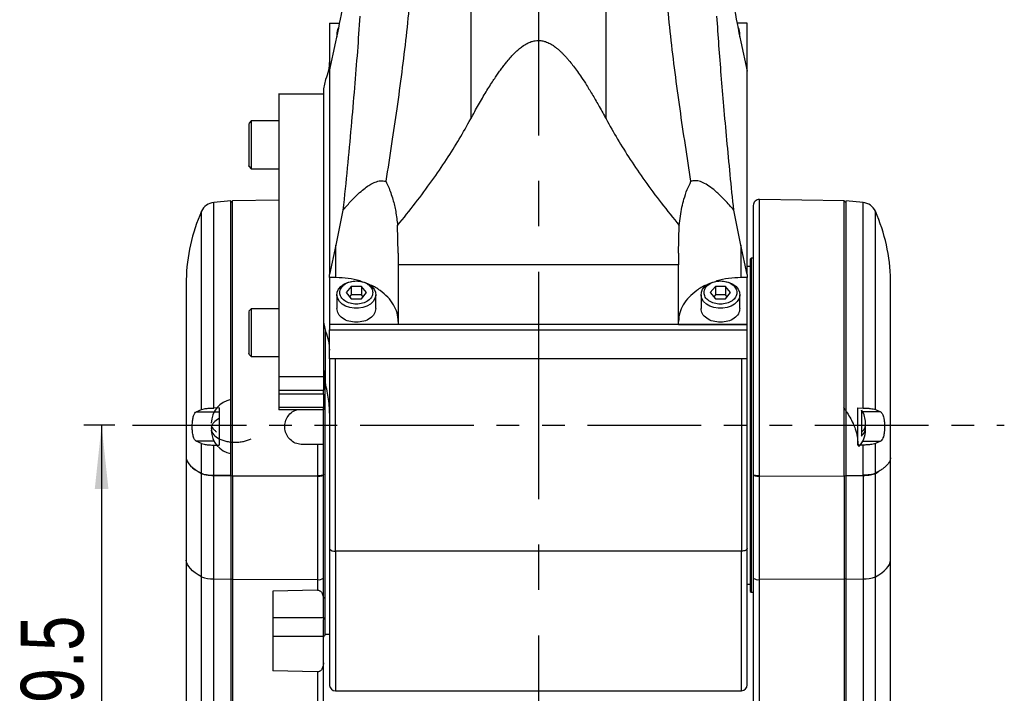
# Model space of a CAD drawing. Extents: x 0 to 841, y 0 to 594.
# Tile 91 of 142: x 621 to 676, y 212 to 249. Entities that reach past the tile are written whole.
import ezdxf

# ---------------------------------------------------------------- set-up
doc = ezdxf.new("R2010")
doc.units = 0
doc.linetypes.add('CENTERX2', pattern=[20.32, 12.7, -2.54, 2.54, -2.54])
doc.linetypes.add('PHANTOM', pattern=[12.7, 6.35, -1.27, 1.27, -1.27, 1.27, -1.27])
doc.layers.get('0').update_dxf_attribs({"linetype": 'CONTINUOUS'})
doc.styles.add('SLDTEXTSTYLE0', font='TXT', dxfattribs={"width": 0.75})
doc.dimstyles.new('SLDDIMSTYLE6', dxfattribs={"dimtxt": 3.5, "dimasz": 3.556, "dimexe": 0, "dimexo": 0.0625, "dimgap": 0.875, "dimtad": 1, "dimdec": 1, "dimlfac": 6, "dimrnd": 1e-09, "dimzin": 12, "dimtxsty": 'SLDTEXTSTYLE0', "dimsah": 1, "dimcen": 0.09, "dimazin": 3, "dimtfac": 1, "dimtofl": 0, "dimtmove": 0, "dimatfit": 3, "dimtolj": 1, "dimtzin": 12})

# ---------------------------------------------------------------- blocks, each defined once
blk = doc.blocks.new('_D_74')
at = {"color": 7, "linetype": 'CONTINUOUS'}
for p, q in [((625.859, 226.487), (624.126, 226.487)), ((625.126, 226.487), (625.126, 203.237)), ((634.1, 203.237), (624.126, 203.237))]:
    blk.add_line(p, q, dxfattribs=at)
for points in [[(625.126, 226.487), (624.745, 222.931), (625.507, 222.931)], [(625.126, 203.237), (625.507, 206.793), (624.745, 206.793)]]:
    blk.add_solid(points, dxfattribs=at)
at = {"color": 7, "linetype": 'CONTINUOUS', "insert": (620.614, 207.06, 0.017), "char_height": 3.5, "attachment_point": 1, "rotation": 90, "style": 'SLDTEXTSTYLE0'}
blk.add_mtext('139.5', dxfattribs=at)

msp = doc.modelspace()

# ---------------------------------------------------------------- linework, layer by layer
at = {"color": 7, "linetype": 'CENTERX2'}
msp.add_line((649.5163, 397.6275), (649.5163, 127.7372), dxfattribs=at)
at = {"color": 7, "linetype": 'CONTINUOUS'}
for p, q in [((645.737, 260.9839), (645.737, 243.6106)), ((653.2956, 243.6106), (653.2956, 260.9839)), ((637.8497, 248.9609), (638.4177, 248.9609)), ((637.8497, 248.9609), (637.8497, 246.2802)), ((661.183, 248.9609), (660.6149, 248.9609)), ((661.183, 246.2802), (661.183, 248.9609)), ((638.2663, 248.401), (638.2663, 248.1895)), ((660.7663, 248.1895), (660.7663, 248.401)), ((637.8497, 246.2802), (638.2142, 247.9237)), ((660.8185, 247.9237), (661.183, 246.2802)), ((637.6278, 245.8067), (637.5163, 245.2874)), ((637.8497, 246.2802), (637.8497, 234.9082)), ((661.183, 234.9082), (661.183, 246.2802)), ((637.5163, 245.2874), (637.5163, 244.3851)), ((637.5163, 244.9865), (635.0101, 244.9865)), ((633.483, 243.4947), (633.3493, 243.361)), ((635.017, 243.4947), (633.483, 243.4947)), ((633.483, 243.4947), (633.483, 241.3966)), ((633.483, 241.3966), (633.483, 240.828)), ((633.3493, 240.9617), (633.483, 240.828)), ((633.483, 240.828), (635.0163, 240.828)), ((632.3497, 239.0227), (631.3905, 238.9387)), ((632.433, 239.0241), (632.3497, 238.9408)), ((632.3497, 223.6665), (632.3497, 239.0227)), ((635.0163, 239.0692), (632.433, 239.0241)), ((632.433, 223.6662), (632.433, 239.0241)), ((666.5997, 239.0241), (661.8555, 239.1069)), ((666.6834, 238.9404), (666.5997, 239.0241)), ((666.5997, 223.6662), (666.5997, 239.0241)), ((667.6422, 238.9387), (666.6826, 239.0227)), ((638.604, 238.5044), (638.2142, 236.5518)), ((660.8185, 236.5518), (660.4287, 238.5044)), ((641.6898, 236.1063), (641.6519, 237.6593)), ((657.3428, 236.1063), (657.3808, 237.6593)), ((638.2142, 236.5518), (637.8497, 234.9082)), ((638.2142, 234.7419), (638.2142, 236.5518)), ((661.183, 234.9082), (660.8185, 236.5518)), ((660.8185, 236.5518), (660.8185, 234.7419)), ((641.6898, 236.1063), (641.6898, 235.4555)), ((657.3428, 236.1063), (657.3428, 235.4555)), ((657.3428, 235.4555), (641.6898, 235.4555)), ((641.6898, 235.4555), (641.6898, 232.1293)), ((657.3428, 232.1293), (657.3428, 235.4555)), ((661.3497, 235.3615), (661.183, 235.3615)), ((661.3997, 235.8198), (661.3497, 235.7698)), ((661.3497, 235.7698), (661.3497, 221.1618)), ((661.5165, 235.8198), (661.3997, 235.8198)), ((661.3997, 235.8198), (661.3997, 221.1331)), ((637.8497, 234.7419), (637.8497, 234.9082)), ((661.183, 234.9082), (661.183, 234.7419)), ((629.8497, 234.6109), (629.8497, 224.6589)), ((638.2142, 234.7419), (637.8497, 234.7419)), ((637.8497, 234.7419), (637.8497, 232.1293)), ((639.0658, 234.253), (638.7819, 233.9053)), ((639.6335, 234.253), (639.0658, 234.253)), ((639.0658, 234.253), (639.0658, 233.7816)), ((639.9174, 233.9053), (639.6335, 234.253)), ((639.6335, 234.253), (639.6335, 233.7816)), ((659.3991, 234.253), (659.1153, 233.9053)), ((659.9669, 234.253), (659.3991, 234.253)), ((659.3991, 234.253), (659.3991, 233.7816)), ((660.2507, 233.9053), (659.9669, 234.253)), ((659.9669, 234.253), (659.9669, 233.7816)), ((661.183, 234.7419), (660.8185, 234.7419)), ((661.183, 232.1293), (661.183, 234.7419)), ((638.2663, 233.7875), (638.2663, 233.0098)), ((638.7819, 233.9053), (639.0658, 233.5576)), ((639.0658, 233.7816), (638.9744, 233.6696)), ((639.6335, 233.7816), (639.0658, 233.7816)), ((639.6335, 233.5576), (639.9174, 233.9053)), ((639.7249, 233.6696), (639.6335, 233.7816)), ((640.433, 233.0098), (640.433, 233.7875)), ((658.5997, 233.7875), (658.5997, 233.0098)), ((659.1153, 233.9053), (659.3991, 233.5576)), ((659.3991, 233.7816), (659.3077, 233.6696)), ((659.9669, 233.7816), (659.3991, 233.7816)), ((659.9669, 233.5576), (660.2507, 233.9053)), ((660.0583, 233.6696), (659.9669, 233.7816)), ((660.7663, 233.0098), (660.7663, 233.7875)), ((639.0658, 233.5576), (639.6335, 233.5576)), ((659.3991, 233.5576), (659.9669, 233.5576)), ((633.483, 233.0018), (633.3493, 232.8681)), ((635.0171, 233.0018), (633.483, 233.0018)), ((633.483, 233.0018), (633.483, 230.9037)), ((637.5163, 232.2427), (637.6278, 231.7234)), ((637.8497, 232.1293), (637.8497, 232.1174)), ((641.6898, 232.1293), (637.8497, 232.1293)), ((661.183, 232.1174), (637.8497, 232.1174)), ((637.8497, 232.1174), (637.8497, 231.8309)), ((657.3428, 232.1293), (661.183, 232.1293)), ((661.183, 232.1174), (661.183, 232.1293)), ((661.183, 231.8309), (661.183, 232.1174)), ((637.6278, 228.7463), (637.6278, 231.7234)), ((637.8497, 231.8309), (661.183, 231.8309)), ((637.8497, 230.206), (637.8497, 231.8309)), ((661.183, 230.206), (661.183, 231.8309)), ((633.3493, 230.4688), (633.483, 230.3351)), ((633.483, 230.9037), (633.483, 230.3351)), ((633.483, 230.3351), (635.0171, 230.3351)), ((661.183, 230.206), (637.8497, 230.206)), ((637.8497, 230.206), (637.8497, 220.5589)), ((661.183, 219.61), (661.183, 230.206)), ((637.5163, 229.62), (637.6278, 228.7463)), ((637.5163, 229.2033), (635.0163, 229.2033)), ((635.0163, 229.2033), (635.0163, 228.4426)), ((637.5163, 229.2033), (637.5163, 228.4426)), ((635.0172, 228.4426), (637.5163, 228.4426)), ((635.018, 228.4426), (635.018, 228.2273)), ((637.5163, 228.2273), (635.018, 228.2273)), ((635.018, 228.2273), (635.018, 227.4914)), ((637.5163, 228.2273), (637.5163, 228.4426)), ((637.5163, 228.2273), (637.5163, 227.4914)), ((630.4066, 227.2376), (630.7009, 227.3678)), ((630.4066, 227.2376), (631.683, 227.2376)), ((631.683, 227.4583), (631.3905, 227.4539)), ((631.683, 227.4583), (631.683, 225.3776)), ((637.5163, 227.4914), (635.018, 227.4914)), ((635.018, 227.4914), (635.018, 227.345)), ((637.5163, 227.345), (635.018, 227.345)), ((637.5163, 227.4914), (637.5163, 227.345)), ((637.5163, 227.4115), (637.5163, 227.4623)), ((637.5163, 225.4115), (637.5163, 227.3451)), ((667.3497, 227.4583), (667.6422, 227.4539)), ((668.3317, 227.3678), (668.6261, 227.2376)), ((667.7812, 226.2181), (667.7812, 226.6158)), ((667.7812, 226.2181), (667.7812, 226.303)), ((630.7009, 225.468), (630.4101, 225.5963)), ((630.7009, 223.7963), (630.7009, 225.468)), ((668.6225, 225.5963), (668.3317, 225.468)), ((668.3317, 223.7963), (668.3317, 225.468)), ((631.3905, 225.382), (631.683, 225.3776)), ((631.3905, 223.6854), (631.3905, 225.382)), ((637.1772, 225.4115), (636.3497, 225.4115)), ((637.1772, 225.4115), (637.1772, 223.6475)), ((637.183, 225.4115), (637.1772, 225.4115)), ((667.6422, 225.382), (667.3497, 225.3776)), ((667.6422, 223.6854), (667.6422, 225.382)), ((629.8497, 224.6589), (629.8497, 218.9528)), ((669.183, 218.9528), (669.183, 224.6589)), ((668.3317, 223.7963), (668.4818, 223.8887)), ((632.3497, 223.6763), (631.3905, 223.6952)), ((631.3905, 223.6854), (632.3497, 223.6665)), ((632.3497, 223.6849), (632.433, 223.6662)), ((632.3497, 223.6665), (632.3497, 217.8855)), ((632.433, 223.676), (637.1772, 223.6574)), ((632.433, 223.6662), (637.1772, 223.6475)), ((632.433, 223.6662), (632.433, 217.8852)), ((637.183, 223.6573), (637.1772, 223.6574)), ((637.1772, 223.6574), (637.1772, 217.8652)), ((637.1772, 223.6475), (637.183, 223.6475)), ((637.5163, 217.9458), (637.5163, 223.7225)), ((661.5163, 223.7225), (661.5163, 217.9458)), ((661.8555, 223.6574), (661.8497, 223.6573)), ((661.8497, 223.6475), (661.8555, 223.6475)), ((661.8555, 223.6475), (666.5997, 223.6662)), ((666.5997, 223.6662), (666.683, 223.6849)), ((666.5997, 223.6662), (666.5997, 217.8852)), ((666.683, 223.6763), (667.6422, 223.6952)), ((666.683, 223.6665), (667.6422, 223.6854)), ((666.683, 223.6665), (666.683, 217.8855)), ((661.3497, 221.1618), (661.3497, 217.2032)), ((661.3997, 221.1331), (661.3997, 217.1532)), ((637.8497, 220.5589), (637.8518, 219.5921)), ((637.8518, 219.5921), (637.8518, 211.9487)), ((660.8497, 219.4519), (638.183, 219.4519)), ((661.183, 218.1697), (661.183, 219.61)), ((630.7009, 210.1518), (630.7009, 218.0252)), ((631.3905, 210.3124), (631.3905, 217.9058)), ((631.3905, 217.9058), (632.3497, 217.8855)), ((632.3497, 217.9054), (632.433, 217.8852)), ((632.3497, 217.8855), (632.3497, 210.3397)), ((632.433, 217.8852), (637.1772, 217.8652)), ((632.433, 217.8852), (632.433, 210.3402)), ((637.1772, 217.8652), (637.1772, 217.2751)), ((637.5163, 216.8062), (637.5163, 217.9458)), ((666.5997, 217.8852), (661.8555, 217.8652)), ((661.8555, 210.3671), (661.8555, 217.8652)), ((666.683, 217.9054), (666.5997, 217.8852)), ((666.5997, 217.8852), (666.5997, 210.3402)), ((666.683, 217.8855), (667.6422, 217.9058)), ((667.6422, 217.9058), (667.6422, 210.3124)), ((668.3317, 210.1518), (668.3317, 218.0252)), ((637.1772, 217.2751), (634.683, 217.2089)), ((634.683, 217.2089), (634.683, 212.773)), ((637.183, 217.2752), (637.1772, 217.2751)), ((661.183, 217.6115), (661.3497, 217.6115)), ((661.3497, 217.2032), (661.3997, 217.1532)), ((637.5163, 215.7475), (637.5163, 216.8062)), ((661.3997, 217.1532), (661.5165, 217.1532)), ((634.683, 215.7475), (637.5163, 215.7475)), ((637.5163, 215.7475), (637.5163, 215.6273)), ((637.5163, 214.6921), (634.683, 214.6921)), ((637.5163, 213.2187), (637.5163, 214.6921)), ((637.5997, 214.8198), (637.8518, 214.8198)), ((637.1772, 212.7036), (634.683, 212.773)), ((637.1772, 212.7036), (637.1772, 210.3671)), ((637.183, 212.7035), (637.1772, 212.7036)), ((638.183, 211.6532), (660.8497, 211.6532))]:
    msp.add_line(p, q, dxfattribs=at)
at = {"color": 8, "linetype": 'CONTINUOUS'}
for p, q in [((631.3905, 227.4539), (631.3905, 238.9387)), ((661.8555, 223.6475), (661.8555, 239.1069)), ((667.6422, 227.4539), (667.6422, 238.9387)), ((630.7009, 227.3678), (630.7009, 238.4454)), ((668.3317, 227.3678), (668.3317, 238.4454)), ((638.183, 219.4519), (638.183, 230.206)), ((660.8497, 230.206), (660.8497, 219.4519)), ((668.6261, 227.2376), (667.6273, 227.2376)), ((631.4053, 225.5963), (630.4101, 225.5963)), ((667.6273, 225.5963), (668.6225, 225.5963)), ((630.7009, 218.0252), (630.7009, 223.7963)), ((668.3317, 218.0252), (668.3317, 223.7963)), ((631.3905, 217.9058), (631.3905, 223.6854)), ((661.8555, 217.8652), (661.8555, 223.6475)), ((667.6422, 223.6854), (667.6422, 217.9058)), ((638.183, 219.4519), (638.183, 211.6532)), ((660.8497, 211.6532), (660.8497, 219.4519))]:
    msp.add_line(p, q, dxfattribs=at)
at = {"color": 7, "linetype": 'PHANTOM'}
msp.add_line((626.8588, 226.4865), (675.5327, 226.4865), dxfattribs=at)
at = {"color": 7, "linetype": 'CONTINUOUS'}
for points in [[(639.3497, 234.5535), (639.5995, 234.5328), (639.8359, 234.472), (640.046, 234.3743), (640.2186, 234.2449), (640.3444, 234.0909), (640.4165, 233.9205), (640.4312, 233.7429), (640.3875, 233.5678), (640.2879, 233.4044), (640.1377, 233.2618), (639.945, 233.1475), (639.7202, 233.0676), (639.4754, 233.0266), (639.2239, 233.0266), (638.9791, 233.0676), (638.7544, 233.1475), (638.5617, 233.2618), (638.4115, 233.4044), (638.3118, 233.5678), (638.2682, 233.7429), (638.2828, 233.9205), (638.3549, 234.0909), (638.4807, 234.2449), (638.6533, 234.3743), (638.8635, 234.472), (639.0998, 234.5328), (639.3497, 234.5535)], [(659.683, 234.5535), (659.9328, 234.5328), (660.1692, 234.472), (660.3793, 234.3743), (660.552, 234.2449), (660.6777, 234.0909), (660.7499, 233.9205), (660.7645, 233.7429), (660.7208, 233.5678), (660.6212, 233.4044), (660.471, 233.2618), (660.2783, 233.1475), (660.0535, 233.0676), (659.8088, 233.0266), (659.5572, 233.0266), (659.3125, 233.0676), (659.0877, 233.1475), (658.895, 233.2618), (658.7448, 233.4044), (658.6452, 233.5678), (658.6015, 233.7429), (658.6161, 233.9205), (658.6883, 234.0909), (658.814, 234.2449), (658.9866, 234.3743), (659.1968, 234.472), (659.4332, 234.5328), (659.683, 234.5535)], [(629.8497, 224.6589), (629.8721, 224.5479), (629.919, 224.4372), (629.99, 224.3272), (630.0852, 224.2181), (630.2041, 224.1102), (630.3467, 224.0038), (630.5124, 223.8991), (630.7009, 223.7963)], [(661.183, 219.61), (661.1766, 219.5792), (661.1576, 219.5495), (661.1268, 219.5222), (661.0854, 219.4982), (661.0349, 219.4786), (660.9772, 219.464), (660.9147, 219.455), (660.8497, 219.4519)], [(630.7009, 218.0252), (630.5124, 218.1357), (630.3467, 218.2483), (630.2041, 218.3628), (630.0852, 218.4788), (629.99, 218.5961), (629.919, 218.7144), (629.8721, 218.8334), (629.8497, 218.9528)], [(668.3317, 218.0252), (668.5203, 218.1357), (668.686, 218.2483), (668.8285, 218.3628), (668.9475, 218.4788), (669.0426, 218.5961), (669.1137, 218.7144), (669.1605, 218.8334), (669.183, 218.9528)]]:
    msp.add_lwpolyline(points, dxfattribs=at)
for centre, radius, start, end in [((638.8293, 248.4012), 0.5628, 148.57504, 187.80907), ((660.1907, 248.3992), 0.5749, 350.70229, 33.0485), ((631.4631, 238.1086), 0.8333, 95, 156.15737), ((661.8497, 238.7736), 0.3333, 89, 180), ((667.5695, 238.1086), 0.8333, 23.84263, 85), ((639.8475, 234.4032), 10, 156.15737, 178.80957), ((659.1852, 234.4032), 10, 1.13419, 23.84263), ((632.5848, 226.6157), 1.3333, 100.38818, 180), ((666.4479, 226.6157), 1.3333, 0, 32.44012), ((632.5848, 226.2181), 1.3333, 180, 259.64526), ((666.4479, 226.2181), 1.3333, 316.46613, 360), ((638.1282, 219.7837), 0.3363, 214.7457, 279.38384), ((631.3386, 219.658), 1.7529, 248.66666, 271.69586), ((637.2583, 218.2777), 0.4204, 258.87862, 307.86737), ((661.7744, 218.2777), 0.4204, 232.13263, 281.12138), ((667.694, 219.658), 1.7529, 268.30414, 291.33334), ((637.5997, 214.6382), 0.0833, 89.99126, 180), ((638.183, 211.9865), 0.3333, 186.51908, 270), ((660.8497, 211.9865), 0.3333, 270, 0)]:
    msp.add_arc(centre, radius, start, end, dxfattribs=at)
for centre, major_axis, start_param, end_param in [((639.8475, 224.7156), (10, 0), 3.1623696, 3.557725), ((631.4631, 223.882), (0.8333, 0), 3.557725, 4.6251225)]:
    msp.add_ellipse(centre, major_axis=major_axis, ratio=0.2249853, start_param=start_param, end_param=end_param, dxfattribs=at)
for points, knots in [([(642.6014, 254.1269), (642.5683, 253.4915), (642.5021, 252.2194), (642.3389, 250.2481), (642.1347, 248.2509), (641.8907, 246.2299), (641.6185, 244.2242), (641.3196, 242.1906), (641.1061, 240.8251), (640.9961, 240.122)], [0, 0, 0, 0, 0.1471656, 0.2946279, 0.4397863, 0.582402, 0.7249932, 0.8584115, 1, 1, 1, 1]), ([(658.0365, 240.122), (657.9305, 240.7994), (657.7174, 242.162), (657.419, 244.1889), (657.143, 246.2215), (656.8985, 248.2459), (656.6936, 250.2501), (656.5305, 252.2198), (656.4643, 253.4916), (656.4313, 254.1269)], [0, 0, 0, 0, 0.1364062, 0.2743819, 0.416078, 0.5605684, 0.7054446, 0.8528588, 1, 1, 1, 1]), ([(638.2142, 247.9237), (638.3512, 248.5975), (638.6279, 249.9575), (638.8513, 251.3471), (638.964, 252.0482)], [0, 0, 0, 0, 0.4954112, 1, 1, 1, 1]), ([(660.0687, 252.0482), (660.1814, 251.3471), (660.4048, 249.9575), (660.6814, 248.5975), (660.8185, 247.9237)], [0, 0, 0, 0, 0.5045888, 1, 1, 1, 1]), ([(639.5471, 249.3502), (639.5017, 248.6962), (639.4098, 247.3739), (639.2458, 245.3138), (639.058, 243.1456), (638.8445, 240.8631), (638.6849, 239.2979), (638.604, 238.5044)], [0, 0, 0, 0, 0.1852745, 0.3745995, 0.5739226, 0.7839733, 1, 1, 1, 1]), ([(660.4287, 238.5044), (660.3606, 239.1696), (660.2261, 240.4846), (660.0414, 242.4248), (659.8754, 244.2751), (659.7287, 246.0371), (659.5984, 247.7156), (659.5229, 248.8085), (659.4855, 249.3502)], [0, 0, 0, 0, 0.1810568, 0.3579037, 0.5308638, 0.6901566, 0.8464222, 1, 1, 1, 1]), ([(645.737, 243.6106), (645.8105, 243.7466), (645.9544, 244.0129), (646.1714, 244.4002), (646.3833, 244.7677), (646.5905, 245.1151), (646.7929, 245.4427), (646.9805, 245.7351), (647.1533, 245.9941), (647.3113, 246.2219), (647.4654, 246.4351), (647.6158, 246.6338), (647.7873, 246.8494), (647.9801, 247.075), (648.196, 247.3024), (648.4048, 247.4967), (648.6306, 247.6765), (648.8642, 247.8253), (649.1063, 247.9293), (649.3178, 247.9847), (649.453, 247.9914), (649.5163, 247.9946)], [0, 0, 0, 0, 0.07947289, 0.15552266, 0.22815805, 0.29738891, 0.3632279, 0.42568945, 0.47537742, 0.52255748, 0.56724553, 0.60945602, 0.64920893, 0.70682806, 0.75905232, 0.80604905, 0.84804354, 0.90018647, 0.93853346, 0.97123343, 1, 1, 1, 1]), ([(649.5163, 247.9946), (649.5806, 247.9913), (649.7166, 247.9842), (649.8907, 247.9385), (650.0404, 247.881), (650.1652, 247.8201), (650.2921, 247.7459), (650.4152, 247.6624), (650.535, 247.571), (650.6519, 247.4726), (650.7711, 247.3633), (650.8926, 247.2431), (651.0164, 247.112), (651.1425, 246.97), (651.2991, 246.7834), (651.4863, 246.5448), (651.7044, 246.2474), (651.9483, 245.8941), (652.2366, 245.451), (652.569, 244.9073), (652.9317, 244.2806), (653.1712, 243.8396), (653.2956, 243.6106)], [0, 0, 0, 0, 0.0292047, 0.0617911, 0.082191, 0.1039774, 0.12732, 0.1523563, 0.1757717, 0.2007808, 0.2274353, 0.2557806, 0.285849, 0.3176729, 0.3512765, 0.4088385, 0.4714171, 0.5390633, 0.6280929, 0.7420974, 0.8660483, 1, 1, 1, 1]), ([(637.8497, 246.8401), (637.8403, 246.6649), (637.8215, 246.3145), (637.6924, 245.976), (637.6278, 245.8067)], [0, 0, 0, 0, 0.4999993, 1, 1, 1, 1]), ([(635.0163, 244.9793), (635.0163, 244.9709), (635.0163, 244.953), (635.0163, 244.7439), (635.0163, 244.3943), (635.0163, 243.8974), (635.0163, 243.2618), (635.0163, 242.4916), (635.0163, 241.593), (635.0163, 240.5733), (635.0163, 239.4407), (635.0163, 238.2042), (635.0163, 236.8737), (635.0163, 235.46), (635.0163, 233.9744), (635.0163, 232.4283), (635.0163, 230.8362), (635.0163, 229.7476), (635.0163, 229.2033)], [0, 0, 0, 0, 0.0560672, 0.1189959, 0.1819249, 0.2448537, 0.3077826, 0.3707114, 0.4336403, 0.4965691, 0.559498, 0.6224269, 0.6853557, 0.7482846, 0.8112134, 0.8741422, 0.9370712, 1, 1, 1, 1]), ([(637.5163, 244.3851), (637.5163, 244.217), (637.5163, 243.8809), (637.5163, 243.1666), (637.5163, 242.3068), (637.5163, 241.2939), (637.5163, 240.1419), (637.5163, 238.8604), (637.5163, 237.4618), (637.5163, 235.9594), (637.5163, 234.3675), (637.5163, 232.7006), (637.5163, 230.9766), (637.5163, 229.7944), (637.5163, 229.2033)], [0, 0, 0, 0, 0.0833334, 0.1666667, 0.2500001, 0.3333334, 0.4166667, 0.5, 0.5833334, 0.6666666, 0.7499999, 0.8333332, 0.9166667, 1, 1, 1, 1]), ([(641.6519, 237.6593), (641.9896, 238.0756), (642.6549, 238.8957), (643.5652, 240.1259), (644.3793, 241.3165), (645.1043, 242.4683), (645.5279, 243.233), (645.737, 243.6106)], [0, 0, 0, 0, 0.218622, 0.430722, 0.6300083, 0.8173118, 1, 1, 1, 1]), ([(653.2956, 243.6106), (653.5048, 243.233), (653.9285, 242.4681), (654.6536, 241.3162), (655.4677, 240.1256), (656.3779, 238.8955), (657.0431, 238.0755), (657.3808, 237.6593)], [0, 0, 0, 0, 0.1827163, 0.3700607, 0.5693471, 0.7814078, 1, 1, 1, 1]), ([(633.3497, 243.3386), (633.3497, 243.3419), (633.3497, 243.3513), (633.3497, 243.1646), (633.3497, 242.824), (633.3497, 242.3761), (633.3497, 241.8902), (633.3497, 241.6121), (633.3497, 241.4731)], [0, 0, 0, 0, 0.1000778, 0.2800625, 0.4600462, 0.6400298, 0.8200144, 1, 1, 1, 1]), ([(633.3497, 241.4731), (633.3497, 241.3568), (633.3497, 241.1242), (633.3497, 240.9627), (633.3497, 240.9791), (633.3497, 240.9841)], [0, 0, 0, 0, 0.4091666, 0.8183393, 1, 1, 1, 1]), ([(638.604, 238.5044), (638.7377, 238.6615), (638.9916, 238.9597), (639.356, 239.3326), (639.6796, 239.6243), (639.9653, 239.8425), (640.1985, 239.9863), (640.3889, 240.0763), (640.5416, 240.1278), (640.7426, 240.1716), (640.8933, 240.1421), (640.9961, 240.122)], [0, 0, 0, 0, 0.17745019, 0.33678948, 0.4739817, 0.59160777, 0.69588698, 0.76162274, 0.82265221, 0.87896451, 1, 1, 1, 1]), ([(640.9961, 240.122), (641.0457, 240.0214), (641.1488, 239.8119), (641.2791, 239.4726), (641.4245, 239.0134), (641.5661, 238.4064), (641.6221, 237.9188), (641.6519, 237.6593)], [0, 0, 0, 0, 0.1305643, 0.2718741, 0.4234075, 0.6931526, 1, 1, 1, 1]), ([(657.3808, 237.6593), (657.3995, 237.8344), (657.4358, 238.1739), (657.5261, 238.6623), (657.6496, 239.1569), (657.8088, 239.6457), (657.9638, 239.9698), (658.0365, 240.122)], [0, 0, 0, 0, 0.2070293, 0.401338, 0.5818915, 0.8036471, 1, 1, 1, 1]), ([(660.4287, 238.5044), (660.262, 238.699), (659.9516, 239.0612), (659.5149, 239.4875), (659.1389, 239.7953), (658.8549, 239.9769), (658.6417, 240.077), (658.4896, 240.1287), (658.3551, 240.1554), (658.2372, 240.1607), (658.1344, 240.1516), (658.0685, 240.1317), (658.0365, 240.122)], [0, 0, 0, 0, 0.2209041, 0.4111743, 0.5644327, 0.6965938, 0.762315, 0.8230125, 0.878901, 0.9217377, 0.9620277, 1, 1, 1, 1]), ([(661.5163, 238.7552), (661.5163, 238.7559), (661.5163, 238.7579), (661.5163, 238.5773), (661.5163, 238.2373), (661.5163, 237.7358), (661.5163, 237.0879), (661.5163, 236.2995), (661.5163, 235.3818), (661.5163, 234.347), (661.5163, 233.2084), (661.5163, 231.9811), (661.5163, 230.6814), (661.5163, 229.3264), (661.5163, 227.9338), (661.5163, 226.5228), (661.5163, 225.1087), (661.5163, 224.1845), (661.5163, 223.7225)], [0, 0, 0, 0, 0.0412665, 0.1051626, 0.1691135, 0.2330132, 0.2969093, 0.3608603, 0.42476, 0.488656, 0.552607, 0.6165067, 0.6804027, 0.7443537, 0.8082534, 0.8721493, 0.9360995, 1, 1, 1, 1]), ([(666.683, 239.0037), (666.683, 239.0045), (666.683, 239.0066), (666.683, 238.8222), (666.683, 238.4754), (666.683, 237.9638), (666.683, 237.3026), (666.683, 236.4983), (666.683, 235.5621), (666.683, 234.5062), (666.683, 233.3445), (666.683, 232.0924), (666.683, 230.7664), (666.683, 229.3839), (666.683, 227.9631), (666.683, 226.5235), (666.683, 225.0807), (666.683, 224.1379), (666.683, 223.6665)], [0, 0, 0, 0, 0.0412665, 0.1051821, 0.1690976, 0.2330132, 0.2969288, 0.3608443, 0.4247599, 0.4886755, 0.5525911, 0.6165065, 0.680422, 0.7443378, 0.8082532, 0.8721688, 0.9360844, 1, 1, 1, 1]), ([(639.6691, 234.5076), (639.6278, 234.5238), (639.3876, 234.6177), (638.8936, 234.7104), (638.4406, 234.7314), (638.2142, 234.7419)], [0, 0, 0, 0, 0.0941132, 0.5470568, 1, 1, 1, 1]), ([(639.3497, 233.2571), (639.2297, 233.2669), (638.9897, 233.2864), (638.6846, 233.4362), (638.4807, 233.6505), (638.4091, 233.9053), (638.4807, 234.1601), (638.6846, 234.3744), (638.9897, 234.5243), (639.2297, 234.5437), (639.3497, 234.5535)], [0, 0, 0, 0, 0.1249999, 0.2499999, 0.3749997, 0.4999998, 0.6249999, 0.7499998, 0.8750001, 1, 1, 1, 1]), ([(639.3497, 234.5535), (639.4696, 234.5437), (639.7096, 234.5243), (640.0147, 234.3744), (640.2186, 234.1601), (640.2902, 233.9053), (640.2186, 233.6505), (640.0147, 233.4362), (639.7096, 233.2864), (639.4696, 233.2669), (639.3497, 233.2571)], [0, 0, 0, 0, 0.1250001, 0.2500003, 0.3750001, 0.5000002, 0.6250003, 0.7500001, 0.8749999, 1, 1, 1, 1]), ([(641.6898, 232.2842), (641.6769, 232.4451), (641.6511, 232.7669), (641.4441, 233.2305), (641.124, 233.6596), (640.6842, 234.0291), (640.2995, 234.274), (640.0478, 234.3653), (639.9984, 234.3832)], [0, 0, 0, 0, 0.1906849, 0.3813695, 0.5720544, 0.7627388, 0.9534238, 1, 1, 1, 1]), ([(658.9788, 234.3622), (658.9481, 234.3509), (658.7159, 234.2656), (658.349, 234.0284), (657.9085, 233.6597), (657.5886, 233.2304), (657.3816, 232.7669), (657.3557, 232.4451), (657.3428, 232.2842)], [0, 0, 0, 0, 0.0294784, 0.2235829, 0.4176869, 0.6117913, 0.8058955, 1, 1, 1, 1]), ([(659.683, 233.2571), (659.563, 233.2669), (659.3231, 233.2864), (659.0179, 233.4362), (658.8141, 233.6505), (658.7425, 233.9053), (658.8141, 234.1601), (659.0179, 234.3744), (659.3231, 234.5243), (659.563, 234.5437), (659.683, 234.5535)], [0, 0, 0, 0, 0.1250001, 0.2499999, 0.3749997, 0.4999998, 0.6249999, 0.7499997, 0.8749999, 1, 1, 1, 1]), ([(660.8185, 234.7419), (660.5922, 234.7312), (660.1395, 234.7098), (659.6636, 234.623), (659.4403, 234.5368), (659.4164, 234.5276)], [0, 0, 0, 0, 0.471717, 0.9434343, 1, 1, 1, 1]), ([(659.683, 234.5535), (659.803, 234.5437), (660.0429, 234.5243), (660.3481, 234.3744), (660.5519, 234.1601), (660.6235, 233.9053), (660.5519, 233.6505), (660.3481, 233.4362), (660.0429, 233.2864), (659.803, 233.2669), (659.683, 233.2571)], [0, 0, 0, 0, 0.1249999, 0.2500002, 0.3750001, 0.5000002, 0.6250003, 0.7500001, 0.8750001, 1, 1, 1, 1]), ([(669.183, 224.6589), (669.183, 224.939), (669.183, 225.508), (669.183, 226.3914), (669.183, 227.3066), (669.183, 228.2405), (669.183, 229.1744), (669.183, 230.0845), (669.183, 230.9509), (669.183, 231.7541), (669.183, 232.4731), (669.183, 233.0957), (669.183, 233.6134), (669.183, 234.0197), (669.183, 234.318), (669.183, 234.5086), (669.183, 234.6038), (669.183, 234.602), (669.183, 234.6014)], [0, 0, 0, 0, 0.0586371, 0.1191173, 0.1813622, 0.2466024, 0.3129819, 0.3803815, 0.4488893, 0.517447, 0.585924, 0.653214, 0.7194595, 0.784542, 0.8465741, 0.9068355, 0.9652374, 1, 1, 1, 1]), ([(633.3497, 232.8457), (633.3497, 232.849), (633.3497, 232.8584), (633.3497, 232.6717), (633.3497, 232.3311), (633.3497, 231.8832), (633.3497, 231.3973), (633.3497, 231.1192), (633.3497, 230.9802)], [0, 0, 0, 0, 0.1000782, 0.2800632, 0.4600482, 0.6400325, 0.8200173, 1, 1, 1, 1]), ([(639.3497, 232.2438), (639.2077, 232.2553), (638.9238, 232.2783), (638.5657, 232.4555), (638.3152, 232.7087), (638.2826, 232.9094), (638.2663, 233.0098)], [0, 0, 0, 0, 0.2499999, 0.5, 0.7499997, 1, 1, 1, 1]), ([(640.433, 233.0098), (640.4167, 232.9094), (640.3841, 232.7087), (640.1336, 232.4555), (639.7755, 232.2783), (639.4916, 232.2553), (639.3497, 232.2438)], [0, 0, 0, 0, 0.2500003, 0.4999997, 0.7499998, 1, 1, 1, 1]), ([(659.683, 232.2438), (659.541, 232.2553), (659.2571, 232.2783), (658.899, 232.4555), (658.6485, 232.7087), (658.6159, 232.9094), (658.5997, 233.0098)], [0, 0, 0, 0, 0.2500002, 0.5000003, 0.7499997, 1, 1, 1, 1]), ([(660.7663, 233.0098), (660.75, 232.9094), (660.7175, 232.7087), (660.467, 232.4555), (660.1089, 232.2783), (659.825, 232.2553), (659.683, 232.2438)], [0, 0, 0, 0, 0.2500003, 0.5, 0.7500001, 1, 1, 1, 1]), ([(637.6278, 231.7234), (637.6924, 231.5541), (637.8215, 231.2155), (637.8403, 230.8651), (637.8497, 230.6899)], [0, 0, 0, 0, 0.4999999, 1, 1, 1, 1]), ([(633.3497, 230.9802), (633.3497, 230.8639), (633.3497, 230.6313), (633.3497, 230.4698), (633.3497, 230.4862), (633.3497, 230.4912)], [0, 0, 0, 0, 0.4091741, 0.8183446, 1, 1, 1, 1]), ([(637.5997, 228.9669), (637.5997, 228.8215), (637.5997, 228.1791), (637.5997, 226.9991), (637.5997, 225.4589), (637.5997, 223.9323), (637.5997, 222.4526), (637.5997, 221.0334), (637.5997, 220.1701), (637.5997, 219.7384)], [0, 0, 0, 0, 0.0465012, 0.2054163, 0.3643189, 0.5232505, 0.682166, 0.8410683, 1, 1, 1, 1]), ([(637.6278, 228.7463), (637.6928, 228.4424), (637.8259, 227.8206), (637.8416, 227.1793), (637.8497, 226.8515)], [0, 0, 0, 0, 0.48870971, 1, 1, 1, 1]), ([(630.4101, 225.5963), (630.3781, 225.6222), (630.314, 225.674), (630.2426, 225.8674), (630.1983, 226.1178), (630.1827, 226.3967), (630.1934, 226.6708), (630.2292, 226.9156), (630.2893, 227.1079), (630.3532, 227.2049), (630.3952, 227.2307), (630.4066, 227.2376)], [0, 0, 0, 0, 0.1268542, 0.25391088, 0.37580432, 0.49244826, 0.60639337, 0.72006729, 0.83570919, 0.95554862, 1, 1, 1, 1]), ([(630.7009, 227.3678), (630.7472, 227.3821), (630.8398, 227.4107), (631.0722, 227.4403), (631.2676, 227.4516), (631.3755, 227.4536), (631.3905, 227.4539)], [0, 0, 0, 0, 0.3166346, 0.6333133, 0.9488816, 1, 1, 1, 1]), ([(636.3497, 225.4115), (636.2375, 225.4225), (636.0133, 225.4445), (635.7145, 225.616), (635.4868, 225.8689), (635.3559, 226.1855), (635.3372, 226.5266), (635.4319, 226.8565), (635.632, 227.129), (635.8447, 227.3001), (635.9912, 227.3359), (636.0285, 227.3451)], [0, 0, 0, 0, 0.1196755, 0.2393436, 0.3592107, 0.4793276, 0.5993417, 0.7191465, 0.8390075, 0.9590538, 1, 1, 1, 1]), ([(667.3497, 225.3776), (667.3497, 225.7243), (667.3497, 226.4176), (667.3497, 227.1114), (667.3497, 227.4583)], [0, 0, 0, 0, 0.49999673, 1, 1, 1, 1]), ([(667.5667, 227.3235), (667.5667, 227.326), (667.5667, 227.3332), (667.5667, 227.1895), (667.5667, 226.9272), (667.5667, 226.5823), (667.5667, 226.2081), (667.5667, 225.994), (667.5667, 225.8869)], [0, 0, 0, 0, 0.10005703, 0.28004595, 0.46003488, 0.64002439, 0.82001277, 1, 1, 1, 1]), ([(667.6422, 227.4539), (667.7148, 227.4518), (667.8616, 227.4475), (668.0567, 227.4288), (668.2244, 227.4024), (668.2951, 227.3796), (668.3317, 227.3678)], [0, 0, 0, 0, 0.24703983, 0.49930163, 0.74066952, 1, 1, 1, 1]), ([(668.6261, 227.2376), (668.6638, 227.2064), (668.7359, 227.1466), (668.7806, 226.9763), (668.802, 226.8949)], [0, 0, 0, 0, 0.5221716, 1, 1, 1, 1]), ([(631.683, 226.8662), (631.5705, 226.7928), (631.3977, 226.6801), (631.2821, 226.4877), (631.2427, 226.3319), (631.261, 226.1748), (631.3531, 225.9827), (631.5794, 225.7734), (631.9237, 225.6263), (632.2495, 225.5573), (632.5208, 225.5335), (632.7949, 225.5427), (633.1388, 225.5924), (633.3494, 225.6815), (633.4865, 225.7396)], [0, 0, 0, 0, 0.1209494, 0.1857571, 0.2516978, 0.3173905, 0.3814839, 0.5, 0.618516, 0.6826095, 0.748302, 0.8142428, 0.8790503, 1, 1, 1, 1]), ([(668.802, 226.8949), (668.8125, 226.8359), (668.8333, 226.7188), (668.8465, 226.516), (668.846, 226.3098), (668.8308, 226.1093), (668.8009, 225.9259), (668.7566, 225.7728), (668.6971, 225.6517), (668.6483, 225.6154), (668.6225, 225.5963)], [0, 0, 0, 0, 0.1222416, 0.2427468, 0.3628141, 0.4835261, 0.6052847, 0.7311658, 0.8580163, 1, 1, 1, 1]), ([(631.3042, 226.4413), (631.2866, 226.4495), (631.2525, 226.4653), (631.2406, 226.4569), (631.2588, 226.4305), (631.2593, 226.4298)], [0, 0, 0, 0, 0.5105017, 0.9861569, 1, 1, 1, 1]), ([(631.2937, 226.3799), (631.2976, 226.374), (631.3153, 226.3471), (631.3962, 226.2565), (631.4809, 226.1649), (631.5382, 226.1091), (631.5429, 226.1045)], [0, 0, 0, 0, 0.1200422, 0.5474449, 0.9626598, 1, 1, 1, 1]), ([(667.5667, 226.1357), (667.5964, 226.1566), (667.6833, 226.2178), (667.7341, 226.3192), (667.7586, 226.3934), (667.7663, 226.4169)], [0, 0, 0, 0, 0.2611926, 0.7655257, 1, 1, 1, 1]), ([(667.5667, 225.8869), (667.643, 225.9709), (667.7939, 226.1372), (667.7755, 226.3243), (667.7663, 226.4169)], [0, 0, 0, 0, 0.5050828, 1, 1, 1, 1]), ([(630.7009, 225.468), (630.7472, 225.4537), (630.8398, 225.4251), (631.0722, 225.3956), (631.2675, 225.3843), (631.3754, 225.3823), (631.3905, 225.382)], [0, 0, 0, 0, 0.3164949, 0.6330263, 0.9486822, 1, 1, 1, 1]), ([(668.3317, 225.468), (668.295, 225.4562), (668.2242, 225.4333), (668.0562, 225.407), (667.8613, 225.3883), (667.7147, 225.3841), (667.6422, 225.382)], [0, 0, 0, 0, 0.2596587, 0.5013907, 0.7532742, 1, 1, 1, 1]), ([(637.5163, 225.4115), (637.5148, 225.4115), (637.5117, 225.4115), (637.4817, 225.4115), (637.4322, 225.4115), (637.3681, 225.4115), (637.2907, 225.4115), (637.2256, 225.4115), (637.183, 225.4115)], [0, 0, 0, 0, 0.14248759, 0.28465883, 0.50094131, 0.62907517, 0.75696946, 1, 1, 1, 1]), ([(637.5163, 223.7225), (637.5163, 224.0017), (637.5163, 224.56), (637.5163, 225.1277), (637.5163, 225.4115)], [0, 0, 0, 0, 0.500001, 1, 1, 1, 1]), ([(669.183, 224.6689), (669.1712, 224.6085), (669.1483, 224.4913), (669.0398, 224.3226), (668.8982, 224.1739), (668.7315, 224.0419), (668.5502, 223.9224), (668.4046, 223.845), (668.3317, 223.8062)], [0, 0, 0, 0, 0.2038289, 0.3953189, 0.5743737, 0.7163105, 0.8580365, 1, 1, 1, 1]), ([(630.7009, 223.7963), (630.7472, 223.7779), (630.8399, 223.741), (631.072, 223.7028), (631.2672, 223.6883), (631.3752, 223.6857), (631.3905, 223.6854)], [0, 0, 0, 0, 0.3159915, 0.6319831, 0.9479738, 1, 1, 1, 1]), ([(668.3317, 223.8062), (668.2926, 223.7901), (668.2165, 223.7588), (668.0394, 223.7247), (667.8458, 223.7024), (667.7085, 223.6976), (667.6422, 223.6952)], [0, 0, 0, 0, 0.2741885, 0.5322621, 0.7742044, 1, 1, 1, 1]), ([(667.6422, 223.6854), (667.7156, 223.6881), (667.8623, 223.6936), (668.0595, 223.7181), (668.2261, 223.7521), (668.2965, 223.7816), (668.3317, 223.7963)], [0, 0, 0, 0, 0.2499998, 0.4999999, 0.7499987, 1, 1, 1, 1]), ([(637.5163, 223.7323), (637.5147, 223.7266), (637.5114, 223.7153), (637.4808, 223.6967), (637.4313, 223.6809), (637.368, 223.6694), (637.2905, 223.66), (637.2255, 223.6584), (637.183, 223.6573)], [0, 0, 0, 0, 0.1452119, 0.2903311, 0.5001873, 0.6287816, 0.7575016, 1, 1, 1, 1]), ([(637.183, 223.6475), (637.2267, 223.6487), (637.314, 223.6509), (637.4242, 223.6682), (637.5013, 223.693), (637.5113, 223.7127), (637.5163, 223.7225)], [0, 0, 0, 0, 0.2500006, 0.5000016, 0.7500014, 1, 1, 1, 1]), ([(661.8497, 223.6573), (661.8072, 223.6584), (661.7422, 223.66), (661.6647, 223.6694), (661.6013, 223.6809), (661.5518, 223.6967), (661.5212, 223.7152), (661.518, 223.7266), (661.5163, 223.7323)], [0, 0, 0, 0, 0.2424925, 0.3710284, 0.4998102, 0.7096583, 0.8547049, 1, 1, 1, 1]), ([(661.5163, 223.7225), (661.5213, 223.7127), (661.5314, 223.693), (661.6084, 223.6682), (661.7186, 223.6509), (661.806, 223.6487), (661.8497, 223.6475)], [0, 0, 0, 0, 0.2499986, 0.4999984, 0.7499994, 1, 1, 1, 1]), ([(637.5997, 219.7384), (637.5997, 219.3291), (637.5997, 218.5104), (637.5997, 217.4498), (637.5997, 216.5351), (637.5997, 215.7941), (637.5997, 215.2316), (637.5997, 214.8759), (637.5997, 214.713), (637.5997, 214.7377), (637.5997, 214.7439)], [0, 0, 0, 0, 0.1363177, 0.2727197, 0.4090989, 0.5454635, 0.6818176, 0.8181964, 0.9545612, 1, 1, 1, 1]), ([(629.8497, 218.9528), (629.8497, 218.3993), (629.8497, 217.292), (629.8497, 215.5965), (629.8497, 213.8951), (629.8497, 212.201), (629.8497, 210.5261), (629.8497, 209.4442), (629.8497, 208.9034)], [0, 0, 0, 0, 0.16663642, 0.33336146, 0.50000014, 0.66663069, 0.83335955, 1, 1, 1, 1]), ([(669.183, 208.9034), (669.183, 209.4442), (669.183, 210.526), (669.183, 212.201), (669.183, 213.895), (669.183, 215.5965), (669.183, 217.292), (669.183, 218.3993), (669.183, 218.9528)], [0, 0, 0, 0, 0.1666364, 0.3333614, 0.4999998, 0.6666304, 0.8333594, 1, 1, 1, 1]), ([(661.183, 211.9986), (661.183, 212.0019), (661.183, 212.0095), (661.183, 212.1865), (661.183, 212.4993), (661.183, 212.9508), (661.183, 213.5318), (661.183, 214.2377), (661.183, 215.0613), (661.183, 215.9963), (661.183, 217.0268), (661.183, 217.7887), (661.183, 218.1697)], [0, 0, 0, 0, 0.0795526, 0.1818247, 0.2840966, 0.3863685, 0.4886403, 0.5909123, 0.6931842, 0.795456, 0.8977281, 1, 1, 1, 1]), ([(661.5163, 217.9458), (661.5163, 217.5224), (661.5163, 216.6754), (661.5163, 215.3785), (661.5163, 214.077), (661.5163, 212.7811), (661.5163, 211.4999), (661.5163, 210.6723), (661.5163, 210.2586)], [0, 0, 0, 0, 0.1666376, 0.3333603, 0.4999999, 0.6666294, 0.8333577, 1, 1, 1, 1]), ([(666.683, 217.8855), (666.683, 217.4699), (666.683, 216.6385), (666.683, 215.3654), (666.683, 214.0878), (666.683, 212.8158), (666.683, 211.5581), (666.683, 210.7458), (666.683, 210.3397)], [0, 0, 0, 0, 0.1666664, 0.3333336, 0.5000001, 0.6666668, 0.8333332, 1, 1, 1, 1]), ([(637.183, 217.2752), (637.1973, 217.2744), (637.2266, 217.2727), (637.2735, 217.2577), (637.3223, 217.2312), (637.4022, 217.1631), (637.4924, 217.0192), (637.5075, 216.8851), (637.5163, 216.8062)], [0, 0, 0, 0, 0.0555832, 0.1138596, 0.1953641, 0.2878432, 0.5813159, 1, 1, 1, 1]), ([(637.5163, 214.6921), (637.5163, 214.766), (637.5163, 214.9138), (637.5163, 215.1639), (637.5163, 215.4123), (637.5163, 215.5556), (637.5163, 215.6273)], [0, 0, 0, 0, 0.24999999, 0.49999826, 0.74999893, 1, 1, 1, 1]), ([(637.5163, 213.2187), (637.5077, 213.1284), (637.4932, 212.9777), (637.4015, 212.8201), (637.3212, 212.7488), (637.273, 212.7215), (637.2264, 212.7062), (637.1973, 212.7044), (637.183, 212.7035)], [0, 0, 0, 0, 0.4332017, 0.7229666, 0.8113657, 0.8896339, 0.9460559, 1, 1, 1, 1]), ([(637.5163, 210.2586), (637.5163, 210.7427), (637.5163, 211.7109), (637.5163, 212.7161), (637.5163, 213.2187)], [0, 0, 0, 0, 0.4999997, 1, 1, 1, 1])]:
    msp.add_open_spline(points, degree=3, knots=knots, dxfattribs=at)
at = {"color": 8, "linetype": 'CONTINUOUS'}
for points, knots in [([(666.5526, 227.4767), (666.5746, 227.4474), (666.611, 227.3989), (666.6657, 227.3225), (666.7623, 227.1827), (666.9136, 226.9423), (667.0823, 226.6098), (667.2338, 226.2374), (667.3283, 225.8391), (667.3489, 225.5205), (667.3728, 225.3686), (667.3822, 225.3433), (667.3851, 225.3355)], [0, 0, 0, 0, 0.046532, 0.0770498, 0.1123186, 0.2442337, 0.3850585, 0.502509, 0.6773356, 0.8557235, 0.9554856, 1, 1, 1, 1]), ([(667.7663, 226.4169), (667.774, 226.4454), (667.7841, 226.4826), (667.7786, 226.5199), (667.7773, 226.5286)], [0, 0, 0, 0, 0.7667685, 1, 1, 1, 1])]:
    msp.add_open_spline(points, degree=3, knots=knots, dxfattribs=at)

# ---------------------------------------------------------------- dimensions: what is measured, and where the dimension line sits
at = {"color": 7, "linetype": 'CONTINUOUS'}
dim = msp.add_linear_dim(base=(625.1262, 203.2365), p1=(626.8588, 226.4865), p2=(635.0997, 203.2365), angle=90, dimstyle='SLDDIMSTYLE6', dxfattribs=at)
dim.commit()
dim.dimension.update_dxf_attribs({"geometry": '_D_74', "text_midpoint": (625.1262, 212.8786), "dimtype": 160})

doc.saveas('drawing.dxf')
